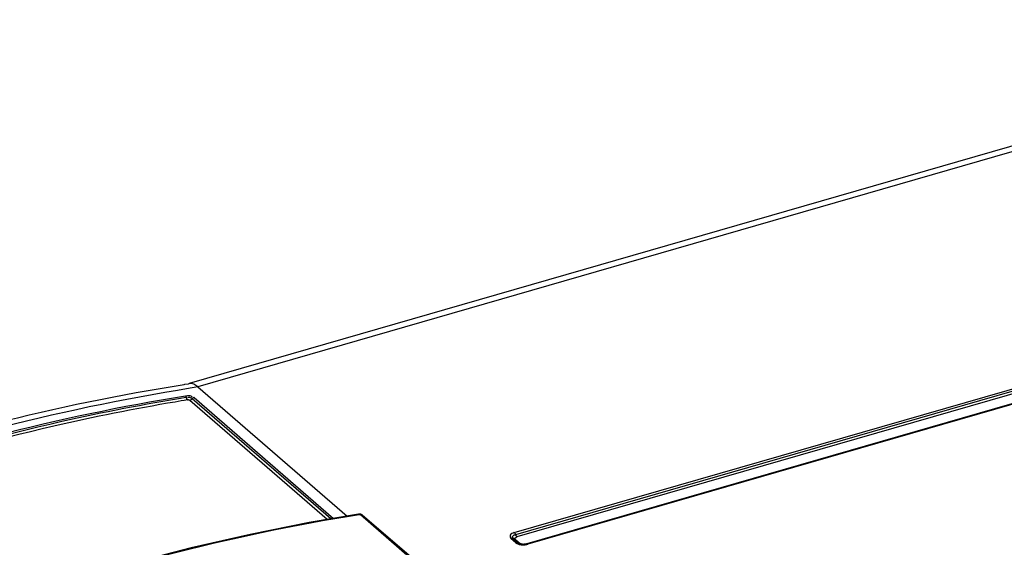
# Model space of a CAD drawing. Header units: inches. Extents: x 0 to 117, y 0 to 83.
# Tile 51 of 59: x 98.6 to 100.98, y 30.16 to 31.43. Entities that reach past the tile are written whole.
import ezdxf

# ---------------------------------------------------------------- set-up
doc = ezdxf.new("R2010")
doc.units = ezdxf.units.IN
doc.header["$LTSCALE"] = 6.431102
doc.header["$MEASUREMENT"] = 0
doc.layers.get('0').update_dxf_attribs({"linetype": 'CONTINUOUS'})

msp = doc.modelspace()

# ---------------------------------------------------------------- linework, layer by layer
at = {"color": 7, "linetype": 'CONTINUOUS'}
for p, q in [((102.0502, 31.4344), (99.013, 30.5576)), ((102.0721, 31.4269), (99.0336, 30.5498)), ((99.7962, 30.1984), (102.3295, 30.9297)), ((102.3326, 30.9245), (99.7993, 30.1932)), ((102.3357, 30.9193), (99.8024, 30.188)), ((102.3596, 30.9026), (99.8263, 30.1713)), ((102.3618, 30.9018), (99.8285, 30.1705)), ((99.0002, 30.5555), (99.002, 30.5558)), ((99.002, 30.5558), (99.0108, 30.5571)), ((99.0108, 30.5571), (99.013, 30.5575)), ((99.0336, 30.5498), (99.3934, 30.2383)), ((99.3453, 30.23), (99.014, 30.5169)), ((99.354, 30.2315), (99.0199, 30.5208)), ((99.0244, 30.5237), (99.3605, 30.2326)), ((99.4256, 30.2417), (99.544, 30.1391)), ((99.5483, 30.1381), (99.4299, 30.2406)), ((99.7992, 30.1744), (99.7884, 30.1838)), ((99.8044, 30.1736), (99.7936, 30.1829)), ((99.7991, 30.1818), (99.8099, 30.1724)), ((99.805, 30.1731), (99.8044, 30.1736)), ((99.806, 30.1726), (99.805, 30.1731)), ((99.8223, 30.1707), (99.8192, 30.1703)), ((99.8223, 30.1707), (99.8261, 30.1718))]:
    msp.add_line(p, q, dxfattribs=at)
for points in [[(99.0034, 30.5282), (99.0037, 30.5279), (99.004, 30.5275), (99.0043, 30.5271), (99.0045, 30.5267), (99.0048, 30.5262), (99.005, 30.5256), (99.0052, 30.5251), (99.0054, 30.5245)], [(99.0054, 30.5245), (99.0057, 30.523), (99.0059, 30.5222), (99.0062, 30.5215), (99.0065, 30.5208), (99.0068, 30.5201), (99.0072, 30.5195), (99.0076, 30.5189), (99.008, 30.5185), (99.0084, 30.518)], [(99.014, 30.5169), (99.0136, 30.5172), (99.0131, 30.5174), (99.0126, 30.5176), (99.012, 30.5178), (99.0113, 30.518), (99.0105, 30.5181), (99.0098, 30.5181), (99.0091, 30.5181), (99.0084, 30.518)], [(99.0194, 30.5201), (99.0188, 30.5195), (99.0182, 30.5189), (99.0176, 30.5184), (99.0169, 30.518), (99.0162, 30.5176), (99.0155, 30.5173), (99.0147, 30.517), (99.014, 30.5169)], [(99.0244, 30.5237), (99.0238, 30.5236), (99.0233, 30.5234), (99.0227, 30.5232), (99.0222, 30.5229), (99.0217, 30.5226), (99.0212, 30.5222), (99.0207, 30.5217), (99.0203, 30.5213), (99.0194, 30.5201)], [(99.4209, 30.243), (99.302, 30.2226), (99.16, 30.1942), (99.0176, 30.1616), (98.8751, 30.1247)], [(99.4299, 30.2406), (99.4296, 30.2409), (99.428, 30.2419), (99.4262, 30.2426), (99.4245, 30.243), (99.4229, 30.2432), (99.4212, 30.2431), (99.4209, 30.243)], [(99.423, 30.2423), (99.4225, 30.2427), (99.4219, 30.2429), (99.4214, 30.243), (99.4209, 30.243)], [(99.4226, 30.2423), (99.4231, 30.2423), (99.4236, 30.2423), (99.424, 30.2423), (99.4243, 30.2422), (99.4246, 30.2422), (99.4249, 30.2421), (99.4252, 30.2419), (99.4254, 30.2418), (99.4256, 30.2417)], [(99.7936, 30.1829), (99.7933, 30.1832), (99.7928, 30.1835), (99.7922, 30.1837), (99.7917, 30.1839), (99.7911, 30.184), (99.7904, 30.1841), (99.7898, 30.1841), (99.7891, 30.184), (99.7884, 30.1838)], [(99.7991, 30.1818), (99.7981, 30.1816), (99.7973, 30.1815), (99.7966, 30.1815), (99.796, 30.1816), (99.7955, 30.1817), (99.795, 30.1819), (99.7946, 30.1822), (99.7941, 30.1825), (99.7939, 30.1826)], [(99.7962, 30.1984), (99.7966, 30.1981), (99.797, 30.1976), (99.7974, 30.1971), (99.7978, 30.1966), (99.7981, 30.196), (99.7985, 30.1953), (99.7988, 30.1946), (99.7991, 30.1939)], [(99.7991, 30.1939), (99.7996, 30.1925), (99.7999, 30.1918), (99.8002, 30.1911), (99.8005, 30.1904), (99.8009, 30.1898), (99.8012, 30.1893), (99.8016, 30.1888), (99.802, 30.1884), (99.8024, 30.188)], [(99.7992, 30.1744), (99.7999, 30.1746), (99.8006, 30.1747), (99.8012, 30.1747), (99.8019, 30.1747), (99.8025, 30.1745), (99.8031, 30.1744), (99.8036, 30.1741), (99.8041, 30.1738), (99.8044, 30.1736)], [(99.8063, 30.1724), (99.8066, 30.1723), (99.8072, 30.1722), (99.8079, 30.1721), (99.8085, 30.1721), (99.8092, 30.1722), (99.8099, 30.1724)], [(99.8263, 30.1713), (99.8266, 30.1713), (99.827, 30.1713), (99.8273, 30.1712), (99.8277, 30.1711), (99.8281, 30.1708), (99.8285, 30.1705)]]:
    msp.add_lwpolyline(points, dxfattribs=at)
for centre, radius, start, end in [((99.7864, 25.7032), 4.9047, 98.828, 99.0493), ((99.7824, 25.7329), 4.8473, 99.1879, 99.5457), ((99.8168, 30.1959), 0.0257, 256.1088, 260.8375), ((99.8195, 30.2016), 0.0323, 282.6218, 286.0565)]:
    msp.add_arc(centre, radius, start, end, dxfattribs=at)
for points, knots in [([(97.738, 30.1758), (97.8432, 30.2201), (98.2569, 30.381), (98.6894, 30.495), (99.0149, 30.5469)], [0, 0, 0, 0, 0.257219, 1, 1, 1, 1]), ([(97.7904, 30.2139), (97.8902, 30.2544), (98.283, 30.4019), (98.6922, 30.5068), (99.0002, 30.5555)], [0, 0, 0, 0, 0.256713, 1, 1, 1, 1]), ([(97.8012, 30.1812), (97.9001, 30.2223), (98.29, 30.372), (98.6968, 30.4786), (99.0034, 30.5282)], [0, 0, 0, 0, 0.256419, 1, 1, 1, 1]), ([(99.0055, 30.5239), (98.905, 30.5076), (98.4951, 30.428), (98.0954, 30.2981), (97.8039, 30.177)], [0, 0, 0, 0, 0.243845, 1, 1, 1, 1]), ([(98.9785, 30.5131), (98.8806, 30.4966), (98.4812, 30.4169), (98.0917, 30.2895), (97.8075, 30.1714)], [0, 0, 0, 0, 0.244015, 1, 1, 1, 1]), ([(98.1878, 29.8858), (98.2893, 29.9282), (98.6896, 30.0826), (99.1077, 30.1919), (99.4226, 30.2423)], [0, 0, 0, 0, 0.256515, 1, 1, 1, 1]), ([(99.4298, 30.2404), (99.4292, 30.2409), (99.4279, 30.2416), (99.4264, 30.2418), (99.4256, 30.2417)], [0, 0, 0, 0, 0.497916, 1, 1, 1, 1]), ([(99.7962, 30.1984), (99.7924, 30.1973), (99.7841, 30.1945), (99.7863, 30.1856), (99.7884, 30.1838)], [0, 0, 0, 0, 0.586343, 1, 1, 1, 1]), ([(99.7993, 30.1932), (99.7966, 30.1924), (99.7923, 30.1918), (99.7906, 30.1858), (99.7941, 30.1854), (99.7956, 30.1851)], [0, 0, 0, 0, 0.549079, 0.701274, 1, 1, 1, 1]), ([(99.7991, 30.1818), (99.7982, 30.1825), (99.7979, 30.1862), (99.8009, 30.1875), (99.8024, 30.188)], [0, 0, 0, 0, 0.418802, 1, 1, 1, 1]), ([(99.8106, 30.1709), (99.8097, 30.1712), (99.8082, 30.1716), (99.8066, 30.1723), (99.806, 30.1726)], [0, 0, 0, 0, 0.547843, 1, 1, 1, 1]), ([(99.8162, 30.1704), (99.8149, 30.1705), (99.8128, 30.1709), (99.8106, 30.1718), (99.8099, 30.1724)], [0, 0, 0, 0, 0.564726, 1, 1, 1, 1]), ([(99.8177, 30.1691), (99.8192, 30.1691), (99.8222, 30.1692), (99.8252, 30.1697), (99.8266, 30.17)], [0, 0, 0, 0, 0.509119, 1, 1, 1, 1])]:
    msp.add_open_spline(points, degree=3, knots=knots, dxfattribs=at)
for points in [[(99.0336, 30.5498), (99.0281, 30.5546), (99.0203, 30.5586), (99.013, 30.5575)], [(99.0034, 30.5282), (99.0087, 30.5291), (99.0208, 30.5297), (99.0191, 30.5245)], [(99.0199, 30.5208), (99.0171, 30.5232), (99.0114, 30.5257), (99.0089, 30.5229)], [(99.7992, 30.1744), (99.8041, 30.1702), (99.8113, 30.1691), (99.8177, 30.1691)], [(99.8263, 30.1713), (99.8219, 30.17), (99.8172, 30.1698), (99.8127, 30.1705)]]:
    msp.add_open_spline(points, degree=3, dxfattribs=at)

doc.saveas('drawing.dxf')
